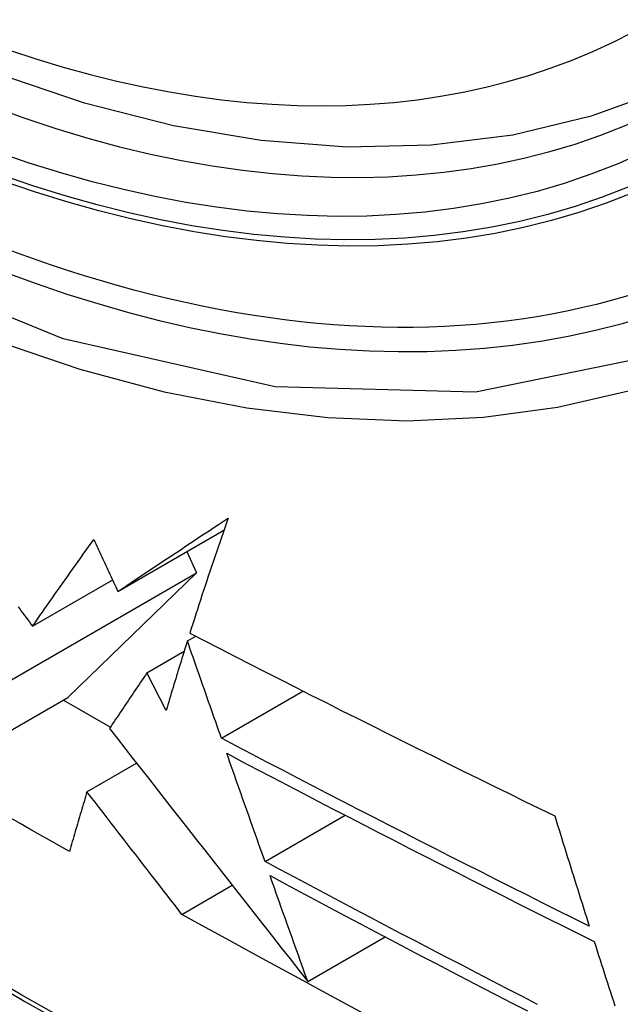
# Model space of a CAD drawing. Header units: inches. Extents: x 532.4 to 626.5, y 208.9 to 290.2.
# Tile 65 of 122: x 575.757 to 575.858, y 245.206 to 245.371. Entities that reach past the tile are written whole.
import ezdxf

# ---------------------------------------------------------------- set-up
doc = ezdxf.new("R2010")
doc.units = ezdxf.units.IN
doc.header["$MEASUREMENT"] = 0
doc.layers.add('Visible Edges(ANSI)', color=7, linetype='Continuous', lineweight=25)
doc.layers.add('Visible Tangent Edges(ANSI)', color=7, linetype='Continuous', lineweight=25)

msp = doc.modelspace()

# ---------------------------------------------------------------- linework, layer by layer
at = {"layer": 'Visible Edges(ANSI)'}
for p, q in [((575.77351, 245.27477), (575.79129, 245.28504)), ((575.78506, 245.28144), (575.78667, 245.27785)), ((575.75486, 245.25949), (575.78667, 245.27785)), ((575.78667, 245.27785), (575.7651, 245.25697)), ((575.75918, 245.26892), (575.77262, 245.27668)), ((575.78515, 245.26646), (575.78655, 245.26727)), ((575.77837, 245.26113), (575.78461, 245.26473)), ((575.78158, 245.25481), (575.77837, 245.26113)), ((575.79086, 245.25016), (575.80453, 245.25806)), ((575.74324, 245.24434), (575.7651, 245.25697)), ((575.76436, 245.25654), (575.77223, 245.252)), ((575.76831, 245.24118), (575.77662, 245.24598)), ((575.79817, 245.22948), (575.8116, 245.23724)), ((575.78423, 245.22062), (575.79268, 245.22549)), ((575.80534, 245.20934), (575.81834, 245.21684))]:
    msp.add_line(p, q, dxfattribs=at)
at = {"layer": 'Visible Edges(ANSI)', "flags": 128}
for points in [[(575.87733, 245.36489), (575.86546, 245.35895), (575.8529, 245.35441), (575.83973, 245.35127), (575.82606, 245.34956), (575.81197, 245.34926), (575.79754, 245.35035), (575.78283, 245.35281), (575.76791, 245.35659), (575.75284, 245.36167), (575.73769, 245.36802), (575.72251, 245.37558), (575.70737, 245.38433), (575.69231, 245.39421), (575.67741, 245.40517), (575.66272, 245.41718), (575.64831, 245.43017), (575.63423, 245.44408), (575.62054, 245.45884)], [(575.77351, 245.27477), (575.77425, 245.27526), (575.77499, 245.27576), (575.77573, 245.27625), (575.77647, 245.27675), (575.77722, 245.27725), (575.77797, 245.27775), (575.77872, 245.27825), (575.77948, 245.27875), (575.78024, 245.27925), (575.781, 245.27976), (575.78176, 245.28027), (575.78253, 245.28078), (575.7833, 245.28129), (575.78408, 245.28181), (575.78485, 245.28232), (575.78563, 245.28284), (575.78642, 245.28336), (575.7872, 245.28388), (575.78799, 245.2844), (575.78879, 245.28493), (575.78958, 245.28545), (575.79038, 245.28598), (575.79118, 245.28651), (575.79199, 245.28705)], [(575.79199, 245.28705), (575.7917, 245.28623), (575.79142, 245.28541), (575.79114, 245.2846), (575.79085, 245.28379), (575.79057, 245.28297), (575.79029, 245.28216), (575.79002, 245.28135), (575.78974, 245.28054), (575.78947, 245.27973), (575.7892, 245.27893), (575.78893, 245.27812), (575.78866, 245.27732), (575.78839, 245.27651), (575.78813, 245.27571), (575.78786, 245.27491), (575.7876, 245.27411), (575.78734, 245.27331), (575.78708, 245.27252), (575.78683, 245.27172), (575.78657, 245.27093), (575.78632, 245.27014), (575.78607, 245.26935), (575.78581, 245.26856), (575.78557, 245.26778)], [(575.75918, 245.26892), (575.75959, 245.26951), (575.76001, 245.27011), (575.76042, 245.2707), (575.76084, 245.2713), (575.76125, 245.27189), (575.76167, 245.27249), (575.76209, 245.27309), (575.76251, 245.27369), (575.76294, 245.2743), (575.76336, 245.2749), (575.76379, 245.2755), (575.76422, 245.27611), (575.76465, 245.27672), (575.76508, 245.27732), (575.76551, 245.27793), (575.76594, 245.27854), (575.76638, 245.27915), (575.76681, 245.27976), (575.76725, 245.28038), (575.76769, 245.28099), (575.76813, 245.2816), (575.76857, 245.28221), (575.76901, 245.28283), (575.76945, 245.28344)], [(575.76945, 245.28344), (575.76962, 245.28308), (575.76979, 245.28272), (575.76996, 245.28236), (575.77013, 245.282), (575.7703, 245.28164), (575.77047, 245.28128), (575.77064, 245.28091), (575.7708, 245.28055), (575.77097, 245.28019), (575.77114, 245.27983), (575.77131, 245.27947), (575.77148, 245.27911), (575.77165, 245.27875), (575.77182, 245.27839), (575.77199, 245.27802), (575.77216, 245.27766), (575.77233, 245.2773), (575.7725, 245.27694), (575.77267, 245.27658), (575.77284, 245.27622), (575.773, 245.27586), (575.77317, 245.2755), (575.77334, 245.27513), (575.77351, 245.27477)], [(575.75675, 245.27219), (575.75702, 245.27183), (575.75729, 245.27146), (575.75757, 245.2711), (575.75784, 245.27073), (575.75811, 245.27037), (575.75838, 245.27001), (575.75865, 245.26964), (575.75891, 245.26928), (575.75918, 245.26892)], [(575.78557, 245.26778), (575.78809, 245.26647), (575.79061, 245.26517), (575.79314, 245.26387), (575.79568, 245.26257), (575.79821, 245.26127), (575.80075, 245.25998), (575.8033, 245.25868), (575.80585, 245.25739), (575.8084, 245.25611), (575.81095, 245.25482), (575.8135, 245.25354), (575.81606, 245.25226), (575.81862, 245.25098), (575.82118, 245.24971), (575.82374, 245.24844), (575.8263, 245.24717), (575.82886, 245.2459), (575.83142, 245.24464), (575.83398, 245.24338), (575.83654, 245.24212), (575.8391, 245.24087), (575.84166, 245.23962), (575.84421, 245.23837), (575.84677, 245.23713)], [(575.78515, 245.26646), (575.785, 245.26597), (575.78484, 245.26548), (575.78469, 245.26499), (575.78454, 245.2645), (575.78439, 245.26402), (575.78424, 245.26353), (575.78408, 245.26304), (575.78393, 245.26255), (575.78378, 245.26207), (575.78363, 245.26158), (575.78348, 245.26109), (575.78334, 245.26061), (575.78319, 245.26012), (575.78304, 245.25964), (575.78289, 245.25915), (575.78275, 245.25867), (575.7826, 245.25818), (575.78245, 245.2577), (575.78231, 245.25722), (575.78216, 245.25674), (575.78202, 245.25625), (575.78187, 245.25577), (575.78173, 245.25529), (575.78158, 245.25481)], [(575.79086, 245.25016), (575.79062, 245.25084), (575.79038, 245.25151), (575.79014, 245.25219), (575.7899, 245.25287), (575.78966, 245.25355), (575.78943, 245.25423), (575.78919, 245.2549), (575.78895, 245.25558), (575.78871, 245.25626), (575.78847, 245.25694), (575.78824, 245.25762), (575.788, 245.2583), (575.78776, 245.25898), (575.78752, 245.25966), (575.78728, 245.26034), (575.78705, 245.26102), (575.78681, 245.2617), (575.78657, 245.26238), (575.78633, 245.26306), (575.7861, 245.26374), (575.78586, 245.26442), (575.78562, 245.2651), (575.78539, 245.26578), (575.78515, 245.26646)], [(575.77837, 245.26113), (575.7781, 245.26073), (575.77783, 245.26034), (575.77757, 245.25995), (575.7773, 245.25955), (575.77704, 245.25916), (575.77677, 245.25877), (575.77651, 245.25838), (575.77624, 245.25799), (575.77598, 245.2576), (575.77572, 245.25721), (575.77545, 245.25682), (575.77519, 245.25643), (575.77493, 245.25604), (575.77467, 245.25565), (575.77441, 245.25526), (575.77415, 245.25487), (575.77389, 245.25448), (575.77363, 245.25409), (575.77337, 245.2537), (575.77311, 245.25332), (575.77285, 245.25293), (575.77259, 245.25254), (575.77234, 245.25216), (575.77208, 245.25177)], [(575.77208, 245.25177), (575.77337, 245.25013), (575.77467, 245.24847), (575.77597, 245.24681), (575.77728, 245.24513), (575.7786, 245.24345), (575.77993, 245.24175), (575.78127, 245.24005), (575.78261, 245.23833), (575.78396, 245.23661), (575.78533, 245.23487), (575.7867, 245.23313), (575.78807, 245.23137), (575.78946, 245.2296), (575.79086, 245.22782), (575.79226, 245.22603), (575.79368, 245.22422), (575.7951, 245.22241), (575.79653, 245.22058), (575.79798, 245.21874), (575.79943, 245.21688), (575.80089, 245.21502), (575.80237, 245.21314), (575.80385, 245.21124), (575.80534, 245.20934)], [(575.85256, 245.21863), (575.84996, 245.21993), (575.84736, 245.22122), (575.84476, 245.22252), (575.84217, 245.22382), (575.83957, 245.22512), (575.83698, 245.22642), (575.8344, 245.22772), (575.83181, 245.22903), (575.82923, 245.23033), (575.82666, 245.23164), (575.82408, 245.23295), (575.82151, 245.23426), (575.81894, 245.23557), (575.81637, 245.23689), (575.81381, 245.23821), (575.81124, 245.23953), (575.80869, 245.24085), (575.80613, 245.24217), (575.80358, 245.2435), (575.80103, 245.24482), (575.79848, 245.24615), (575.79594, 245.24749), (575.79339, 245.24882), (575.79086, 245.25016)], [(575.79817, 245.22948), (575.7979, 245.23023), (575.79763, 245.23099), (575.79736, 245.23174), (575.7971, 245.23249), (575.79683, 245.23325), (575.79656, 245.234), (575.79629, 245.23476), (575.79603, 245.23551), (575.79576, 245.23627), (575.79549, 245.23703), (575.79522, 245.23778), (575.79496, 245.23854), (575.79469, 245.2393), (575.79442, 245.24005), (575.79415, 245.24081), (575.79389, 245.24157), (575.79362, 245.24232), (575.79335, 245.24308), (575.79308, 245.24384), (575.79282, 245.24459), (575.79255, 245.24535), (575.79228, 245.2461), (575.79202, 245.24686), (575.79175, 245.24762)], [(575.79175, 245.24762), (575.79429, 245.24627), (575.79684, 245.24493), (575.79938, 245.2436), (575.80193, 245.24226), (575.80449, 245.24093), (575.80704, 245.2396), (575.8096, 245.23827), (575.81216, 245.23695), (575.81473, 245.23562), (575.81729, 245.2343), (575.81986, 245.23298), (575.82243, 245.23167), (575.825, 245.23035), (575.82758, 245.22904), (575.83015, 245.22773), (575.83273, 245.22642), (575.83531, 245.22512), (575.83789, 245.22382), (575.84047, 245.22252), (575.84305, 245.22122), (575.84563, 245.21992), (575.84822, 245.21863), (575.8508, 245.21734), (575.85339, 245.21605)], [(575.76831, 245.24118), (575.76818, 245.24076), (575.76806, 245.24034), (575.76794, 245.23992), (575.76781, 245.2395), (575.76769, 245.23908), (575.76756, 245.23867), (575.76744, 245.23825), (575.76732, 245.23783), (575.76719, 245.23741), (575.76707, 245.23699), (575.76695, 245.23657), (575.76683, 245.23616), (575.7667, 245.23574), (575.76658, 245.23532), (575.76646, 245.2349), (575.76634, 245.23449), (575.76621, 245.23407), (575.76609, 245.23365), (575.76597, 245.23324), (575.76585, 245.23282), (575.76573, 245.2324), (575.76561, 245.23199), (575.76549, 245.23157), (575.76537, 245.23116)], [(575.78423, 245.22062), (575.78361, 245.22143), (575.78297, 245.22225), (575.78233, 245.22307), (575.78169, 245.2239), (575.78104, 245.22474), (575.78039, 245.22558), (575.77974, 245.22642), (575.77908, 245.22727), (575.77842, 245.22812), (575.77775, 245.22898), (575.77709, 245.22984), (575.77642, 245.23071), (575.77574, 245.23157), (575.77507, 245.23244), (575.7744, 245.23331), (575.77372, 245.23419), (575.77304, 245.23506), (575.77237, 245.23593), (575.77169, 245.23681), (575.77101, 245.23768), (575.77033, 245.23856), (575.76966, 245.23943), (575.76898, 245.24031), (575.76831, 245.24118)], [(575.76537, 245.23116), (575.7637, 245.2321), (575.76204, 245.23303), (575.76039, 245.23397), (575.75873, 245.23491), (575.75708, 245.23585), (575.75542, 245.2368)], [(575.84677, 245.23713), (575.84701, 245.23635), (575.84725, 245.23558), (575.84749, 245.23481), (575.84773, 245.23404), (575.84796, 245.23326), (575.8482, 245.23249), (575.84844, 245.23172), (575.84869, 245.23095), (575.84893, 245.23017), (575.84917, 245.2294), (575.84941, 245.22863), (575.84965, 245.22786), (575.84989, 245.22709), (575.85013, 245.22632), (575.85038, 245.22555), (575.85062, 245.22478), (575.85086, 245.22401), (575.8511, 245.22324), (575.85135, 245.22247), (575.85159, 245.2217), (575.85183, 245.22093), (575.85208, 245.22017), (575.85232, 245.2194), (575.85256, 245.21863)], [(575.84389, 245.20552), (575.84133, 245.20684), (575.83876, 245.20816), (575.83621, 245.20948), (575.83365, 245.2108), (575.8311, 245.21213), (575.82855, 245.21345), (575.826, 245.21478), (575.82346, 245.2161), (575.82092, 245.21743), (575.81838, 245.21876), (575.81584, 245.2201), (575.81331, 245.22143), (575.81078, 245.22277), (575.80825, 245.2241), (575.80573, 245.22544), (575.8032, 245.22679), (575.80068, 245.22813), (575.79817, 245.22948)], [(575.79901, 245.22711), (575.80153, 245.22576), (575.80406, 245.22441), (575.80658, 245.22306), (575.80911, 245.22172), (575.81164, 245.22037), (575.81418, 245.21903), (575.81671, 245.21769), (575.81925, 245.21636), (575.82179, 245.21502), (575.82433, 245.21369), (575.82688, 245.21236), (575.82942, 245.21103), (575.83197, 245.20971), (575.83452, 245.20838), (575.83707, 245.20706), (575.83963, 245.20574), (575.84218, 245.20442)], [(575.80534, 245.20934), (575.80508, 245.21008), (575.80482, 245.21082), (575.80455, 245.21155), (575.80429, 245.21229), (575.80402, 245.21303), (575.80376, 245.21377), (575.80349, 245.21451), (575.80323, 245.21525), (575.80297, 245.21599), (575.8027, 245.21673), (575.80244, 245.21748), (575.80217, 245.21822), (575.80191, 245.21896), (575.80165, 245.2197), (575.80138, 245.22044), (575.80112, 245.22118), (575.80085, 245.22192), (575.80059, 245.22266), (575.80033, 245.2234), (575.80006, 245.22414), (575.7998, 245.22489), (575.79954, 245.22563), (575.79927, 245.22637), (575.79901, 245.22711)], [(575.81469, 245.20401), (575.81129, 245.20585), (575.80789, 245.20768), (575.80449, 245.20952), (575.8011, 245.21137), (575.79771, 245.21321), (575.79433, 245.21506), (575.79096, 245.21691), (575.7876, 245.21876), (575.78423, 245.22062)], [(575.85339, 245.21605), (575.85363, 245.21528), (575.85388, 245.21451), (575.85413, 245.21374), (575.85437, 245.21297), (575.85462, 245.2122), (575.85487, 245.21143), (575.85511, 245.21067), (575.85536, 245.2099), (575.85561, 245.20913), (575.85585, 245.20836), (575.8561, 245.20759), (575.85635, 245.20683), (575.8566, 245.20606), (575.85685, 245.20529)]]:
    msp.add_lwpolyline(points, dxfattribs=at)
at = {"layer": 'Visible Edges(ANSI)'}
msp.add_ellipse((575.71353, 245.63173), major_axis=(0.15748, -0.27276), ratio=0.57735, start_param=2.363977, end_param=7.060801, dxfattribs=at)
msp.add_ellipse((575.71005, 245.62972), major_axis=(0.15994, -0.27703), ratio=0.57735, dxfattribs=at)
at = {"layer": 'Visible Tangent Edges(ANSI)', "flags": 128}
for points in [[(575.95848, 245.48452), (575.95557, 245.44331), (575.94716, 245.40627), (575.9334, 245.37415), (575.91466, 245.34774), (575.89141, 245.32766), (575.86419, 245.31442), (575.83348, 245.30817), (575.79989, 245.30908), (575.76431, 245.31712), (575.72745, 245.33211), (575.69015, 245.35375), (575.65336, 245.38146), (575.61772, 245.41477), (575.58414, 245.45285), (575.55343, 245.49475)], [(575.57034, 245.46548), (575.58281, 245.44944), (575.59572, 245.43397), (575.60902, 245.41915), (575.62268, 245.40502), (575.63664, 245.39164), (575.65082, 245.37909), (575.66517, 245.3674), (575.67967, 245.35659), (575.69427, 245.34669), (575.70894, 245.33773), (575.72363, 245.32974), (575.73825, 245.32278), (575.75275, 245.31687), (575.76709, 245.31202), (575.78123, 245.30823), (575.79511, 245.30552), (575.8087, 245.3039), (575.82196, 245.30338), (575.83482, 245.30397), (575.84723, 245.30565), (575.85914, 245.30841), (575.87054, 245.31223)], [(575.99895, 245.1072), (575.97537, 245.11336), (575.9516, 245.12038), (575.92768, 245.12826), (575.90363, 245.137), (575.87945, 245.14659), (575.85516, 245.15703), (575.83078, 245.16831), (575.80633, 245.18041), (575.78186, 245.19333), (575.75737, 245.20705), (575.73288, 245.22157), (575.70838, 245.2369), (575.68387, 245.25302), (575.65939, 245.26994), (575.63496, 245.28762), (575.61062, 245.30604), (575.5864, 245.32519), (575.56233, 245.34504), (575.53843, 245.36556), (575.51473, 245.38673), (575.49127, 245.40852), (575.46806, 245.4309)], [(575.46787, 245.43011), (575.49115, 245.4077), (575.51468, 245.38589), (575.53844, 245.3647), (575.5624, 245.34416), (575.58654, 245.3243), (575.61081, 245.30514), (575.63521, 245.2867), (575.65969, 245.269), (575.68423, 245.25207), (575.70879, 245.23592), (575.73335, 245.22057), (575.7579, 245.20602), (575.78245, 245.19226), (575.807, 245.17929), (575.83151, 245.16714), (575.85597, 245.1558), (575.88034, 245.1453), (575.90461, 245.13564), (575.92875, 245.12683), (575.95277, 245.11887), (575.97663, 245.11177), (576.00032, 245.10554)]]:
    msp.add_lwpolyline(points, dxfattribs=at)
at = {"layer": 'Visible Tangent Edges(ANSI)'}
for centre, major_axis, start_param, end_param in [((575.71253, 245.63116), (-0.17318, 0.29996), 5.05527, 10.652693), ((575.71248, 245.63113), (0.15059, -0.26083), 4.097754, 6.89782)]:
    msp.add_ellipse(centre, major_axis=major_axis, ratio=0.57735, start_param=start_param, end_param=end_param, dxfattribs=at)
for centre, major_axis in [((575.71313, 245.6315), (-0.17111, 0.29637)), ((575.71015, 245.62978), (0.1627, -0.2818)), ((575.71005, 245.62972), (-0.1621, 0.28076))]:
    msp.add_ellipse(centre, major_axis=major_axis, ratio=0.57735, dxfattribs=at)

doc.saveas('drawing.dxf')
